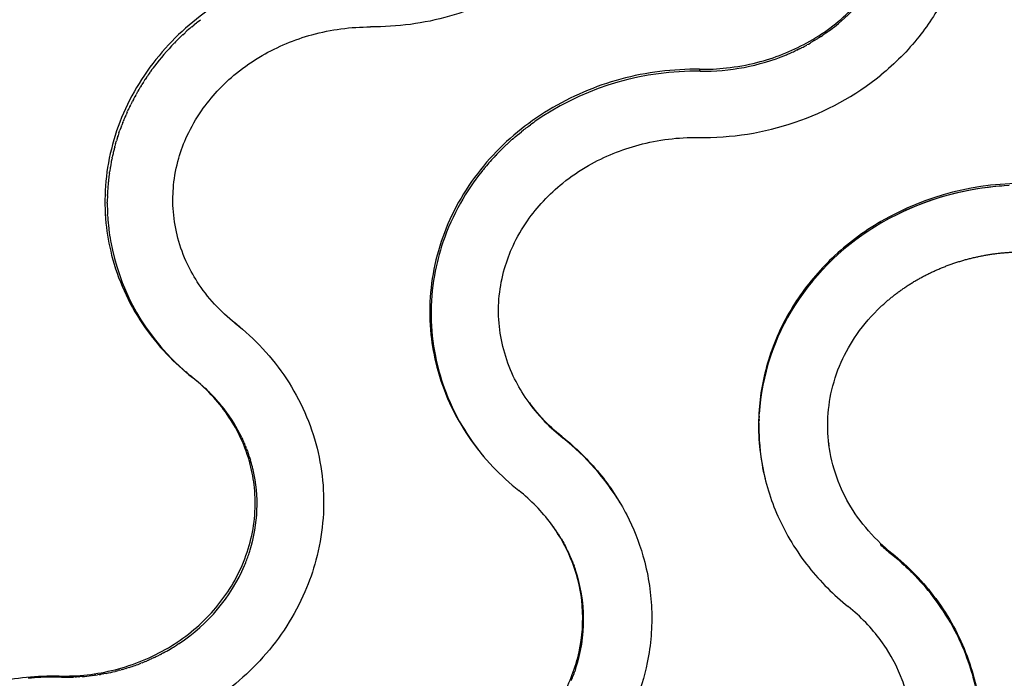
# Model space of a CAD drawing. Header units: millimetres. Extents: x 696 to 1161, y -96 to 347.
# Tile 24 of 55: x 880 to 936, y 169 to 206. Entities that reach past the tile are written whole.
import ezdxf

# ---------------------------------------------------------------- set-up
doc = ezdxf.new("R2010")
doc.units = ezdxf.units.MM
doc.header["$MEASUREMENT"] = 0
doc.layers.add('Crea2D$visibili$tangenti', color=7, linetype='Continuous', true_color=0x000000)

msp = doc.modelspace()

# ---------------------------------------------------------------- linework, layer by layer
at = {"layer": 'Crea2D$visibili$tangenti'}
for p, q in [((890.14, 206.065), (890.312, 206.202)), ((889.828, 205.806), (889.802, 205.784)), ((889.828, 205.806), (889.959, 205.916)), ((889.97, 205.925), (890.091, 206.025)), ((890.14, 206.065), (890.09, 206.025)), ((925.783, 205.571), (925.722, 205.526)), ((925.783, 205.571), (925.874, 205.638)), ((925.875, 205.638), (925.874, 205.638)), ((889.322, 205.352), (889.446, 205.467)), ((889.474, 205.493), (889.446, 205.468)), ((924.994, 205.042), (924.931, 205.004)), ((924.994, 205.042), (925.027, 205.062)), ((925.094, 205.104), (925.027, 205.062)), ((925.124, 205.123), (925.094, 205.104)), ((925.124, 205.122), (925.156, 205.143)), ((925.22, 205.184), (925.156, 205.143)), ((925.254, 205.206), (925.22, 205.184)), ((925.316, 205.246), (925.254, 205.206)), ((925.316, 205.246), (925.411, 205.309)), ((925.569, 205.417), (925.413, 205.31)), ((925.599, 205.438), (925.569, 205.417)), ((925.691, 205.504), (925.599, 205.438)), ((925.722, 205.526), (925.691, 205.504)), ((923.985, 204.494), (923.916, 204.461)), ((923.985, 204.494), (924.02, 204.511)), ((924.088, 204.544), (924.02, 204.511)), ((924.123, 204.561), (924.088, 204.544)), ((924.123, 204.561), (924.226, 204.613)), ((924.26, 204.631), (924.226, 204.613)), ((924.498, 204.756), (924.531, 204.774)), ((924.6, 204.812), (924.531, 204.775)), ((924.632, 204.83), (924.6, 204.812)), ((924.632, 204.83), (924.731, 204.887)), ((924.767, 204.907), (924.731, 204.887)), ((924.929, 205.003), (924.766, 204.907)), ((923.6, 204.317), (923.636, 204.333)), ((887.559, 203.358), (887.488, 203.259)), ((887.641, 203.469), (887.564, 203.365)), ((887.719, 203.573), (887.657, 203.491)), ((918.516, 203.296), (918.485, 203.407)), ((887.188, 202.821), (887.125, 202.724)), ((887.267, 202.94), (887.195, 202.832)), ((887.464, 203.225), (887.488, 203.259)), ((886.845, 202.27), (886.789, 202.175)), ((886.92, 202.396), (886.854, 202.286)), ((886.987, 202.506), (886.928, 202.409)), ((886.987, 202.506), (887.013, 202.547)), ((887.099, 202.685), (887.013, 202.547)), ((887.1, 202.684), (887.125, 202.724)), ((886.532, 201.708), (886.482, 201.612)), ((886.601, 201.839), (886.541, 201.726)), ((886.663, 201.951), (886.607, 201.85)), ((886.663, 201.951), (886.685, 201.991)), ((886.764, 202.131), (886.685, 201.991)), ((886.764, 202.131), (886.789, 202.175)), ((886.247, 201.135), (886.203, 201.038)), ((886.311, 201.269), (886.256, 201.153)), ((886.366, 201.384), (886.316, 201.279)), ((886.367, 201.384), (886.386, 201.423)), ((886.458, 201.566), (886.386, 201.423)), ((886.458, 201.566), (886.482, 201.612)), ((886.049, 200.688), (886.001, 200.57)), ((886.099, 200.805), (886.054, 200.699)), ((886.099, 200.805), (886.117, 200.845)), ((886.181, 200.99), (886.117, 200.845)), ((886.181, 200.99), (886.203, 201.038)), ((885.817, 200.097), (885.775, 199.978)), ((885.861, 200.216), (885.822, 200.11)), ((885.861, 200.216), (885.878, 200.258)), ((885.934, 200.406), (885.878, 200.258)), ((885.935, 200.406), (885.953, 200.452)), ((885.993, 200.553), (885.953, 200.452)), ((908.809, 200.179), (908.938, 200.274)), ((885.616, 199.497), (885.579, 199.376)), ((885.654, 199.618), (885.621, 199.514)), ((885.654, 199.618), (885.669, 199.664)), ((885.718, 199.813), (885.669, 199.664)), ((885.718, 199.813), (885.775, 199.978)), ((907.918, 199.454), (907.961, 199.493)), ((907.961, 199.492), (908.077, 199.593)), ((908.085, 199.599), (908.195, 199.692)), ((908.195, 199.692), (908.313, 199.79)), ((908.313, 199.79), (908.427, 199.882)), ((908.433, 199.887), (908.554, 199.983)), ((885.477, 199.012), (885.45, 198.912)), ((885.477, 199.012), (885.49, 199.063)), ((885.532, 199.214), (885.49, 199.063)), ((885.532, 199.214), (885.579, 199.376)), ((907.292, 198.87), (907.4, 198.976)), ((907.4, 198.976), (907.43, 199.005)), ((907.59, 199.157), (907.621, 199.186)), ((907.621, 199.186), (907.733, 199.289)), ((885.33, 198.4), (885.313, 198.317)), ((885.33, 198.4), (885.343, 198.457)), ((885.357, 198.523), (885.343, 198.457)), ((885.445, 198.89), (885.414, 198.768)), ((885.258, 198.031), (885.236, 197.907)), ((885.281, 198.154), (885.259, 198.036)), ((885.305, 198.277), (885.285, 198.177)), ((885.305, 198.277), (885.313, 198.317)), ((885.178, 197.536), (885.189, 197.614)), ((885.196, 197.66), (885.189, 197.614)), ((885.119, 197.038), (885.107, 196.914)), ((885.132, 197.163), (885.12, 197.05)), ((885.064, 196.166), (885.062, 196.058)), ((885.068, 196.291), (885.065, 196.2)), ((885.068, 196.291), (885.07, 196.342)), ((885.073, 196.415), (885.07, 196.342)), ((885.061, 196.041), (885.06, 195.917)), ((885.06, 195.862), (885.06, 195.917)), ((885.06, 195.862), (885.06, 195.775)), ((885.07, 195.324), (885.076, 195.209)), ((885.079, 195.145), (885.076, 195.209)), ((885.079, 195.145), (885.084, 195.067)), ((928.713, 194.721), (928.713, 194.82)), ((885.244, 193.722), (885.255, 193.661)), ((892.376, 189.002), (892.266, 189.091)), ((892.39, 188.991), (892.279, 189.082)), ((888.725, 187.06), (888.799, 186.986)), ((888.856, 186.929), (888.799, 186.986)), ((888.856, 186.929), (888.91, 186.876)), ((888.99, 186.799), (888.91, 186.876)), ((888.99, 186.799), (889.023, 186.767)), ((889.137, 186.659), (889.023, 186.767)), ((889.137, 186.659), (889.253, 186.553)), ((889.263, 186.544), (889.37, 186.447)), ((889.402, 186.419), (889.37, 186.447)), ((889.402, 186.419), (889.489, 186.343)), ((889.543, 186.296), (889.489, 186.343)), ((889.543, 186.296), (889.609, 186.24)), ((889.686, 186.175), (889.609, 186.24)), ((889.686, 186.175), (889.731, 186.138)), ((889.831, 186.056), (889.731, 186.138)), ((889.831, 186.056), (889.978, 185.938)), ((889.86, 186.024), (889.978, 185.938)), ((890.238, 185.726), (890.187, 185.768)), ((890.238, 185.726), (890.29, 185.681)), ((890.364, 185.616), (890.29, 185.681)), ((890.364, 185.616), (890.391, 185.593)), ((890.491, 185.504), (890.391, 185.593)), ((890.491, 185.504), (890.589, 185.414)), ((890.612, 185.392), (890.589, 185.414)), ((890.612, 185.392), (890.686, 185.322)), ((890.732, 185.278), (890.686, 185.322)), ((890.732, 185.278), (890.781, 185.23)), ((890.968, 185.041), (891.059, 184.946)), ((891.081, 184.922), (891.059, 184.946)), ((891.081, 184.922), (891.148, 184.849)), ((891.192, 184.8), (891.148, 184.849)), ((891.193, 184.8), (891.236, 184.751)), ((891.514, 184.423), (891.572, 184.351)), ((891.616, 184.294), (891.572, 184.351)), ((891.616, 184.294), (891.652, 184.248)), ((921.844, 183.832), (921.852, 183.976)), ((921.832, 183.465), (921.83, 183.339)), ((921.832, 183.465), (921.834, 183.551)), ((921.837, 183.649), (921.841, 183.764)), ((921.844, 183.832), (921.841, 183.764)), ((921.83, 183.284), (921.83, 183.157)), ((921.831, 183.103), (921.833, 182.974)), ((921.834, 182.922), (921.838, 182.792)), ((892.649, 182.634), (892.689, 182.551)), ((892.784, 182.34), (892.811, 182.279)), ((892.848, 182.187), (892.81, 182.278)), ((910.78, 182.599), (910.725, 182.681)), ((925.773, 182.299), (925.768, 182.343)), ((892.849, 182.187), (892.887, 182.096)), ((892.922, 182.003), (892.886, 182.095)), ((892.923, 182.004), (892.958, 181.911)), ((892.966, 181.891), (892.992, 181.819)), ((893.025, 181.725), (892.992, 181.818)), ((925.781, 182.23), (925.785, 182.195)), ((893.122, 181.434), (893.147, 181.351)), ((893.168, 181.28), (893.146, 181.351)), ((893.289, 180.813), (893.274, 180.878)), ((910.086, 177.793), (910.138, 177.724)), ((910.189, 177.654), (910.138, 177.724)), ((910.19, 177.654), (910.231, 177.597)), ((910.292, 177.511), (910.231, 177.597)), ((910.292, 177.511), (910.321, 177.469)), ((910.391, 177.367), (910.321, 177.469)), ((910.391, 177.367), (910.409, 177.34)), ((910.495, 177.209), (910.409, 177.34)), ((910.495, 177.209), (910.579, 177.077)), ((910.581, 177.074), (910.66, 176.945)), ((910.672, 176.925), (910.66, 176.945)), ((910.672, 176.925), (910.738, 176.811)), ((910.759, 176.775), (910.738, 176.811)), ((910.759, 176.775), (910.815, 176.676)), ((910.844, 176.623), (910.815, 176.676)), ((910.844, 176.623), (910.888, 176.541)), ((910.926, 176.47), (910.888, 176.541)), ((910.926, 176.47), (910.96, 176.404)), ((928.713, 176.574), (928.713, 176.647)), ((911.222, 175.845), (911.279, 175.709)), ((911.289, 175.685), (911.279, 175.709)), ((911.289, 175.685), (911.336, 175.567)), ((911.352, 175.525), (911.336, 175.567)), ((929.322, 176.046), (929.324, 176.118)), ((929.877, 175.576), (930.033, 175.435)), ((911.352, 175.525), (911.402, 175.391)), ((911.412, 175.364), (911.402, 175.391)), ((911.412, 175.364), (911.465, 175.214)), ((930.055, 175.415), (930.143, 175.333)), ((930.143, 175.333), (930.231, 175.25)), ((930.231, 175.25), (930.317, 175.167)), ((930.317, 175.167), (930.403, 175.084)), ((930.403, 175.084), (930.487, 174.999)), ((930.487, 174.999), (930.571, 174.914)), ((930.571, 174.915), (930.654, 174.829)), ((888.506, 170.644), (888.607, 170.703)), ((888.62, 170.711), (888.727, 170.776)), ((888.965, 170.925), (889.004, 170.95)), ((889.083, 171.002), (889.004, 170.95)), ((889.083, 171.002), (889.119, 171.026)), ((887.202, 170.001), (887.274, 170.031)), ((887.377, 170.076), (887.274, 170.031)), ((887.377, 170.076), (887.428, 170.098)), ((887.551, 170.153), (887.428, 170.098)), ((887.551, 170.153), (887.582, 170.167)), ((887.722, 170.233), (887.582, 170.167)), ((888.06, 170.401), (887.988, 170.363)), ((888.06, 170.401), (888.114, 170.428)), ((888.226, 170.488), (888.114, 170.428)), ((885.561, 169.462), (885.509, 169.449)), ((885.561, 169.461), (885.673, 169.49)), ((885.749, 169.51), (885.673, 169.49)), ((885.749, 169.51), (885.837, 169.533)), ((885.935, 169.561), (885.837, 169.534)), ((885.935, 169.561), (886.001, 169.579)), ((886.12, 169.615), (886.001, 169.579)), ((886.12, 169.615), (886.163, 169.628)), ((886.304, 169.672), (886.163, 169.628)), ((887.026, 169.93), (886.962, 169.905)), ((887.026, 169.93), (887.118, 169.967)), ((887.202, 170.001), (887.118, 169.967)), ((911.488, 169.585), (911.442, 169.449)), ((882.24, 169.128), (882.018, 169.129)), ((882.334, 169.186), (882.474, 169.124)), ((882.864, 169.121), (882.984, 169.123)), ((883.059, 169.124), (883.154, 169.127)), ((883.254, 169.131), (883.154, 169.127)), ((883.449, 169.141), (883.324, 169.134)), ((883.643, 169.154), (883.494, 169.144)), ((884.225, 169.213), (884.171, 169.206)), ((884.225, 169.213), (884.34, 169.228)), ((884.418, 169.239), (884.34, 169.228)), ((884.418, 169.239), (884.509, 169.252)), ((884.611, 169.268), (884.509, 169.252)), ((884.611, 169.268), (884.677, 169.279)), ((884.802, 169.3), (884.677, 169.279)), ((884.802, 169.3), (884.844, 169.308)), ((884.993, 169.336), (884.844, 169.308)), ((911.428, 169.408), (911.442, 169.449))]:
    msp.add_line(p, q, dxfattribs=at)
msp.add_lwpolyline([(935.945, 196.845), (935.392, 196.809), (934.841, 196.754), (934.294, 196.681), (933.75, 196.589), (933.212, 196.479), (932.679, 196.351), (932.153, 196.205), (931.635, 196.042), (931.124, 195.862), (930.622, 195.665), (930.129, 195.452), (929.646, 195.224), (929.174, 194.98), (928.713, 194.721), (928.347, 194.5), (927.989, 194.269), (927.637, 194.029), (927.293, 193.779), (926.957, 193.519), (926.63, 193.251), (926.311, 192.974), (926.001, 192.688), (925.7, 192.393), (925.409, 192.091), (925.127, 191.781), (924.856, 191.463), (924.595, 191.137), (924.344, 190.805), (924.104, 190.466), (923.875, 190.12), (923.657, 189.769), (923.451, 189.411), (923.256, 189.048), (923.073, 188.68), (922.902, 188.306), (922.744, 187.929), (922.597, 187.547), (922.463, 187.161), (922.342, 186.771), (922.233, 186.379), (922.137, 185.983), (922.054, 185.586), (921.984, 185.185), (921.927, 184.784), (921.883, 184.38), (921.852, 183.976)], dxfattribs=at)
for centre, radius, start, end in [((919.969, 213.676), 9.97, 309.5566, 331.2861), ((899.322, 194.69), 14.619, 130.6338, 132.3517), ((899.409, 194.59), 14.751, 129.7849, 129.8434), ((919.362, 214.332), 10.863, 306.836, 309.7876), ((919.432, 214.245), 10.751, 309.7965, 309.8309), ((899.177, 194.846), 14.406, 133.2128, 135.8158), ((899.251, 194.769), 14.512, 133.1735, 133.2174), ((919.174, 214.589), 11.181, 303.903, 303.9132), ((898.935, 195.075), 14.072, 135.8336, 142.8512), ((899.119, 194.903), 14.324, 135.8182, 135.8529), ((918.868, 215.133), 11.806, 293.8188, 295.3001), ((918.891, 215.085), 11.752, 295.2972, 295.3113), ((918.958, 214.95), 11.602, 297.1947, 298.5198), ((919.066, 214.76), 11.383, 301.0029, 301.0161), ((918.684, 215.635), 12.339, 269.2188, 292.3632), ((918.825, 215.234), 11.915, 292.4697, 292.5123), ((918.834, 215.21), 11.89, 292.5176, 293.6331), ((898.694, 195.262), 13.767, 143.9487, 143.9803), ((898.727, 195.238), 13.808, 143.2983, 143.4093), ((898.547, 195.364), 13.588, 146.6597, 146.7176), ((898.581, 195.342), 13.628, 146.0318, 146.1156), ((898.612, 195.321), 13.666, 144.662, 146.0316), ((918.277, 187.334), 15.964, 89.1421, 122.915), ((918.686, 215.605), 16.047, 269.0023, 308.6703), ((898.399, 195.457), 13.413, 149.3945, 149.4704), ((898.432, 195.437), 13.452, 148.7807, 148.8457), ((898.252, 195.539), 13.245, 152.153, 152.2389), ((898.285, 195.521), 13.282, 151.5453, 151.5994), ((898.108, 195.61), 13.085, 154.9346, 155.0232), ((898.14, 195.595), 13.12, 154.3257, 154.3765), ((897.971, 195.67), 12.934, 157.7386, 157.8228), ((898.001, 195.658), 12.967, 157.1215, 157.1761), ((917.812, 188.181), 15, 123.1833, 126.2726), ((897.869, 195.71), 12.826, 159.9323, 159.9971), ((917.705, 188.328), 14.819, 126.8951, 128.136), ((897.747, 195.751), 12.696, 162.7572, 162.8383), ((917.577, 188.485), 14.617, 130.4981, 130.5382), ((917.655, 188.391), 14.738, 128.736, 128.7653), ((897.635, 195.782), 12.58, 165.5955, 165.6979), ((917.421, 188.655), 14.385, 133.1103, 133.9893), ((917.495, 188.578), 14.492, 132.2409, 132.3462), ((917.506, 188.563), 14.51, 131.3603, 132.2339), ((897.592, 195.793), 12.536, 166.2716, 167.4215), ((917.223, 188.85), 14.108, 136.6416, 138.4182), ((917.281, 188.796), 14.186, 136.5894, 136.6442), ((917.314, 188.764), 14.232, 134.8702, 136.5868), ((917.372, 188.708), 14.313, 134.7665, 134.8748), ((897.465, 195.818), 12.406, 170.3068, 171.4648), ((897.499, 195.812), 12.441, 169.7018, 169.7289), ((897.518, 195.809), 12.46, 169.0447, 169.1512), ((917.056, 188.994), 13.887, 140.2566, 141.4851), ((917.093, 188.963), 13.934, 140.2161, 140.2554), ((917.134, 188.929), 13.988, 138.4238, 140.2165), ((917.188, 188.882), 14.06, 138.419, 138.4246), ((897.419, 195.825), 12.36, 172.043, 173.6528), ((897.342, 195.833), 12.283, 174.9496, 177.2811), ((897.378, 195.83), 12.319, 174.3161, 174.3684), ((897.392, 195.828), 12.333, 173.6554, 173.7868), ((936.71, 180.995), 15.971, 88.671, 120.0461), ((936.714, 180.807), 16.056, 94.2281, 115.5798), ((897.304, 195.835), 12.245, 178.2889, 178.4495), ((897.265, 195.835), 12.205, 180.28, 182.3978), ((897.295, 195.835), 12.236, 178.9523, 179.0338), ((897.236, 195.833), 12.176, 183.6061, 186.6117), ((897.226, 195.832), 12.166, 186.6109, 186.9386), ((897.232, 195.833), 12.172, 186.9396, 189.9855), ((897.644, 195.961), 12.601, 190.517, 224.9411), ((-1303.914, -2500.954), 3472.686, 50.77146, 50.773062), ((883.808, 178.136), 13.838, 50.769, 51.6721), ((898.424, 196.633), 13.628, 227.7048, 227.7601), ((883.733, 178.039), 10.069, 50.1322, 51.6666), ((883.972, 178.305), 9.712, 43.9222, 45.485), ((884.139, 178.457), 9.486, 38.9693, 41.5678), ((-839.177, -1067.762), 2150.366, 35.618851, 35.62036), ((916.941, 190.398), 9.939, 215.7546, 231.69), ((884.429, 178.674), 9.124, 25.7248, 37.6579), ((934.278, 183.234), 12.448, 178.0892, 178.5376), ((934.28, 183.234), 12.45, 179.5161, 179.7663), ((934.283, 183.234), 12.453, 180.3542, 180.5989), ((934.286, 183.234), 12.456, 181.1922, 181.4314), ((934.342, 183.238), 12.513, 182.0393, 193.5222), ((884.641, 178.784), 8.885, 23.5934, 25.0832), ((902.355, 171.931), 13.593, 31.0281, 51.7008), ((934.362, 183.249), 8.642, 186.1047, 186.3063), ((884.728, 178.82), 8.79, 20.4477, 20.5868), ((884.79, 178.84), 8.727, 17.3665, 19.3061), ((884.789, 178.841), 8.727, 17.2854, 17.3632), ((884.846, 178.857), 8.668, 13.4795, 16.2291), ((884.821, 178.861), 8.691, 342.8288, 12.9794), ((902.673, 172.156), 9.313, 31.8789, 31.9034), ((884.49, 178.939), 9.031, 341.3037, 342.978), ((902.886, 172.273), 9.07, 23.1947, 27.1003), ((935.864, 184.284), 10.462, 226.8826, 231.3076), ((935.805, 184.133), 10.366, 226.8292, 229.0496), ((935.895, 184.237), 10.503, 229.0492, 231.2554), ((884.386, 178.975), 9.141, 337.1491, 341.2995), ((920.394, 164.92), 14.265, 49.3691, 51.2544), ((920.445, 164.981), 14.185, 49.2992, 49.3629), ((920.445, 164.979), 14.187, 48.422, 49.3046), ((920.472, 165.013), 14.143, 48.3218, 48.4152), ((883.622, 179.384), 10.004, 303.3337, 336.6634), ((884.316, 179.004), 9.216, 337.1242, 337.1521), ((903.129, 172.365), 8.809, 341.5991, 18.8692), ((920.502, 165.045), 14.1, 47.3442, 47.4658), ((920.756, 165.292), 13.745, 36.5641, 43.9355), ((920.917, 165.417), 13.542, 36.5323, 36.5434), ((921.073, 165.525), 13.352, 27.656, 36.5587), ((920.607, 165.245), 10.046, 36.2072, 51.4178), ((921.419, 165.705), 12.962, 13.0523, 27.6631), ((921.481, 165.814), 9.005, 342.5496, 36.5685), ((882.979, 180.217), 11.054, 298.344, 299.8765), ((882.996, 180.187), 11.019, 299.8767, 300.0018), ((883.012, 180.16), 10.987, 300.6101, 300.6897), ((883.046, 180.104), 10.922, 301.3442, 302.8182), ((882.918, 180.332), 11.183, 295.4404, 296.9566), ((882.821, 180.56), 11.431, 287.7375, 291.2345), ((882.094, 153.754), 15.374, 90.2866, 95.5649), ((882.095, 153.716), 15.413, 89.4388, 89.4599), ((882.095, 153.727), 15.402, 88.5899, 89.4396), ((882.762, 180.802), 11.681, 268.5905, 270.2574), ((882.762, 180.799), 11.679, 270.2575, 270.5025), ((882.762, 180.798), 11.678, 271.0915, 271.4591), ((882.762, 180.8), 11.679, 272.4154, 272.7596), ((882.762, 180.798), 11.677, 273.3722, 273.5942), ((882.762, 180.79), 11.669, 274.329, 276.935), ((882.774, 180.723), 11.601, 281.0298, 283.6361), ((902.689, 172.486), 9.265, 337.4237, 339.444), ((902.737, 172.467), 9.213, 339.4472, 340.6082)]:
    msp.add_arc(centre, radius, start, end, dxfattribs=at)
msp.add_open_spline([(902.597, 280.774), (890.793, 258.37), (879.202, 235.177), (868.05, 211.448), (857.482, 187.371), (847.639, 163.114)], degree=5, dxfattribs=at)
for points, degree, knots in [([(910.174, 229.158), (910.718, 228.742), (911.764, 227.808), (913.093, 226.168), (914.129, 224.318), (914.821, 222.336), (915.155, 220.271), (915.122, 218.258), (914.759, 216.262), (914.098, 214.402), (913.094, 212.558), (911.373, 210.306), (908.51, 207.955), (904.406, 206.19), (901.419, 205.788), (899.916, 205.794)], 3, [0, 0, 0, 0, 2.054782, 4.194033, 6.308811, 8.392145, 10.467975, 12.56046, 14.407755, 16.536764, 18.461136, 20.690609, 25.008182, 29.457972, 33.966404, 33.966404, 33.966404, 33.966404]), ([(928.713, 223.001), (929.511, 222.376), (930.907, 221.013), (932.468, 218.607), (933.454, 215.948), (933.789, 213.145), (933.452, 210.268), (932.482, 207.595), (930.886, 205.11), (929.505, 203.721), (928.713, 203.076)], 3, [0, 0, 0, 0, 3.043209, 5.813925, 8.552299, 11.498598, 14.218589, 17.188617, 19.968629, 23.031268, 23.031268, 23.031268, 23.031268]), ([(881.843, 215.617), (880.355, 215.61), (877.405, 215.177), (873.382, 213.36), (870.606, 210.992), (868.949, 208.755), (867.982, 206.93), (867.315, 205.005), (866.967, 202.933), (866.974, 200.929), (867.303, 198.954), (867.952, 197.042), (868.973, 195.174), (870.261, 193.552), (871.263, 192.633), (871.763, 192.237)], 3, [0, 0, 0, 0, 4.462776, 8.856944, 13.113879, 15.296834, 17.181234, 19.296378, 21.385172, 23.463159, 25.287036, 27.374935, 29.495, 31.651099, 33.564495, 33.564495, 33.564495, 33.564495]), ([(874.152, 195.312), (873.764, 195.62), (873.016, 196.311), (872.117, 197.466), (871.414, 198.761), (870.942, 200.133), (870.729, 201.556), (870.759, 202.997), (871.022, 204.364), (871.545, 205.764), (872.269, 207.026), (873.205, 208.192), (874.329, 209.248), (876.038, 210.434), (878.524, 211.486), (880.62, 211.783), (881.714, 211.788)], 3, [0, 0, 0, 0, 1.484521, 3.048517, 4.372839, 5.890853, 7.385613, 8.670782, 10.199847, 11.546, 13.139487, 14.548495, 16.020173, 17.756794, 20.769688, 24.051562, 24.051562, 24.051562, 24.051562]), ([(900.014, 209.632), (898.56, 209.638), (895.626, 209.251), (891.571, 207.52), (888.723, 205.181), (886.956, 202.878), (885.924, 200.96), (885.234, 198.928), (884.899, 196.834), (884.925, 194.81), (885.277, 192.816), (885.953, 190.886), (887.006, 188.998), (888.326, 187.358), (889.35, 186.427), (889.86, 186.024)], 3, [0, 0, 0, 0, 4.36176, 8.800202, 13.097146, 15.303599, 17.478544, 19.61074, 21.71787, 23.81696, 25.659807, 27.775032, 29.928217, 32.121813, 34.070172, 34.070172, 34.070172, 34.070172]), ([(918.485, 203.407), (918.988, 203.401), (920.077, 203.453), (922.15, 203.826), (924.619, 204.788), (927.051, 206.581), (928.262, 208.172), (928.713, 209.005)], 3, [0, 0, 0, 0, 1.509716, 3.265302, 6.303625, 9.397893, 12.239579, 12.239579, 12.239579, 12.239579]), ([(892.279, 189.082), (891.862, 189.411), (891.08, 190.134), (890.152, 191.332), (889.437, 192.647), (888.957, 194.042), (888.74, 195.488), (888.771, 196.95), (889.039, 198.337), (889.57, 199.755), (890.305, 201.032), (891.255, 202.209), (892.395, 203.272), (894.132, 204.464), (896.665, 205.514), (898.801, 205.798), (899.916, 205.794)], 3, [0, 0, 0, 0, 1.593969, 3.184792, 4.529614, 6.07171, 7.592021, 8.896518, 10.446716, 11.811262, 13.425335, 14.850302, 16.336051, 18.091166, 21.150115, 24.496442, 24.496442, 24.496442, 24.496442]), ([(918.485, 203.407), (916.985, 203.427), (913.998, 203.051), (909.89, 201.308), (907.032, 198.964), (905.263, 196.651), (904.233, 194.721), (903.549, 192.674), (903.223, 190.563), (903.261, 188.522), (903.629, 186.509), (904.322, 184.56), (905.395, 182.653), (906.734, 180.994), (907.769, 180.05), (908.285, 179.642)], 3, [0, 0, 0, 0, 4.498627, 8.948714, 13.255539, 15.469156, 17.653524, 19.797778, 21.920378, 24.038466, 25.900363, 28.040708, 30.220767, 32.44193, 34.413964, 34.413964, 34.413964, 34.413964]), ([(910.725, 182.681), (909.924, 183.315), (908.9, 184.405), (907.907, 186.149), (907.388, 187.554), (907.12, 189.088), (907.134, 190.644), (907.42, 192.117), (907.957, 193.546), (908.7, 194.831), (909.659, 196.012), (910.81, 197.077), (912.564, 198.268), (915.125, 199.308), (917.281, 199.575), (918.407, 199.56)], 3, [0, 0, 0, 0, 3.067014, 4.432053, 6.000879, 7.543259, 9.083753, 10.650031, 12.026064, 13.65127, 15.084857, 16.579186, 18.343915, 21.425379, 24.802417, 24.802417, 24.802417, 24.802417]), ([(906.19, 197.642), (905.743, 197.079), (904.887, 195.814), (903.994, 193.826), (903.441, 191.674), (903.262, 189.494), (903.488, 187.351), (904.074, 185.26), (904.98, 183.336), (905.848, 182.106), (906.307, 181.555)], 3, [0, 0, 0, 0, 2.157841, 4.566478, 6.509431, 8.804331, 11.098052, 12.948031, 15.298477, 17.450057, 17.450057, 17.450057, 17.450057]), ([(928.713, 194.82), (927.72, 194.24), (925.951, 192.918), (923.808, 190.372), (922.39, 187.506), (921.714, 184.327), (921.858, 181.171), (922.82, 178.055), (924.498, 175.304), (926.049, 173.757), (926.872, 173.098)], 3, [0, 0, 0, 0, 3.449009, 6.581173, 9.919477, 12.965722, 16.256896, 19.315297, 22.679022, 25.844894, 25.844894, 25.844894, 25.844894]), ([(928.713, 190.018), (929.356, 190.624), (930.068, 191.166), (930.839, 191.639), (932.475, 192.431), (934.254, 192.905), (935.168, 193.059), (936.093, 193.126), (937.017, 193.106)], 5, [-17.368825, -17.368825, -17.368825, -17.368825, -17.368825, -17.368825, -8.684412, -8.684412, -8.684412, 0, 0, 0, 0, 0, 0]), ([(928.713, 176.647), (928.227, 177.102), (927.382, 178.063), (926.418, 179.734), (925.839, 181.501), (925.65, 183.336), (925.84, 185.146), (926.406, 186.887), (927.356, 188.563), (928.211, 189.545), (928.713, 190.018)], 3, [0, 0, 0, 0, 2.000416, 3.817986, 5.761615, 7.542817, 9.323927, 11.191563, 13.005585, 15.076022, 15.076022, 15.076022, 15.076022]), ([(892.279, 189.082), (892.829, 188.648), (893.884, 187.677), (895.217, 185.984), (896.255, 184.085), (896.952, 182.058), (897.293, 179.952), (897.273, 177.815), (896.906, 175.79), (896.223, 173.828), (895.231, 171.969), (893.472, 169.662), (890.647, 167.333), (886.595, 165.615), (883.651, 165.266), (882.175, 165.302)], 3, [0, 0, 0, 0, 2.1037, 4.285922, 6.442715, 8.573131, 10.694788, 12.820291, 14.959487, 16.847515, 19.036113, 21.258478, 25.523827, 29.899584, 34.329462, 34.329462, 34.329462, 34.329462]), ([(882.334, 169.186), (883.399, 169.16), (885.559, 169.402), (888.549, 170.625), (891.019, 172.614), (892.469, 174.776), (893.162, 176.712), (893.425, 178.256), (893.409, 179.741), (893.146, 181.202), (892.663, 182.549), (891.952, 183.816), (891.041, 184.986), (890.293, 185.682), (889.86, 186.024)], 3, [0, 0, 0, 0, 3.195536, 6.461979, 9.593724, 12.605035, 14.179196, 15.737228, 17.286523, 18.614515, 20.177602, 21.561209, 22.960584, 24.615296, 24.615296, 24.615296, 24.615296]), ([(910.725, 182.681), (911.498, 182.068), (912.881, 180.715), (914.402, 178.408), (915.435, 175.815), (915.898, 172.975), (915.665, 170.11), (914.867, 167.492), (913.624, 165.164), (912.474, 163.763), (911.827, 163.114)], 3, [0, 0, 0, 0, 2.959743, 5.768714, 8.243903, 11.293064, 14.337511, 16.802693, 19.466931, 22.215588, 22.215588, 22.215588, 22.215588]), ([(904.525, 163.114), (905.394, 163.386), (907.107, 164.151), (909.248, 165.853), (910.862, 168.033), (911.805, 170.494), (911.986, 173.079), (911.43, 175.586), (910.199, 177.843), (908.969, 179.1), (908.285, 179.642)], 3, [0, 0, 0, 0, 2.730996, 5.590069, 8.13237, 10.800745, 13.414108, 15.819225, 18.430665, 21.049518, 21.049518, 21.049518, 21.049518]), ([(929.324, 176.118), (929.795, 175.741), (930.679, 174.936), (932.257, 173.078), (933.717, 170.414), (934.4, 167.374), (934.408, 164.933), (934.229, 163.688), (934.105, 163.114)], 3, [0, 0, 0, 0, 1.810545, 3.578115, 7.299244, 10.833201, 12.836975, 14.59853, 14.59853, 14.59853, 14.59853]), ([(869.916, 163.114), (870.244, 163.583), (870.968, 164.49), (872.677, 166.146), (875.214, 167.795), (878.68, 168.988), (881.111, 169.217), (882.334, 169.186)], 3, [0, 0, 0, 0, 1.718125, 3.475072, 7.121885, 10.723013, 14.394297, 14.394297, 14.394297, 14.394297])]:
    msp.add_open_spline(points, degree=degree, knots=knots, dxfattribs=at)

doc.saveas('drawing.dxf')
